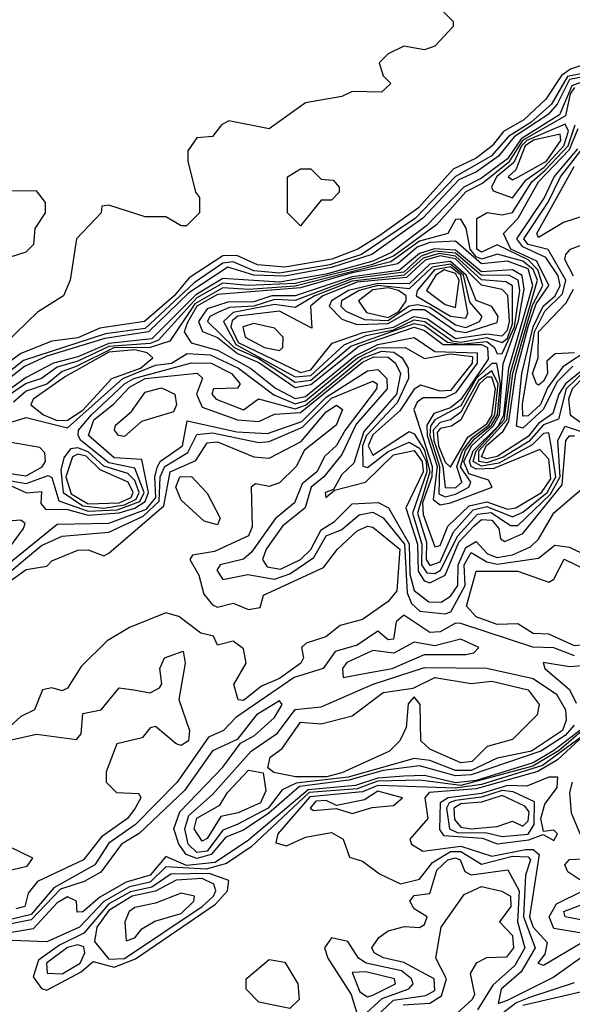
# Model space of a CAD drawing. Extents: x 2889633 to 3052318, y 540750 to 918690.
# Tile 18 of 256: x 3010503 to 3011570, y 557536 to 559438. Entities that reach past the tile are written whole.
import ezdxf

# ---------------------------------------------------------------- set-up
doc = ezdxf.new("R2010")
doc.units = 0

msp = doc.modelspace()

# ---------------------------------------------------------------- linework, layer by layer
at = {"layer": '0CON02XD'}
for points in [[(3011742.6, 559447.4), (3011685, 559402.9), (3011650.9, 559385), (3011625, 559341.9), (3011561.4, 559328.6), (3011530, 559275), (3011490.2, 559239.8), (3011447.1, 559212.9), (3011413.6, 559175), (3011345, 559135.4), (3011267.7, 559055), (3011163.1, 558985), (3011102, 558965), (3011005, 558948.6), (3010955, 558953), (3010915, 558970.3), (3010895, 558968.2), (3010840, 558930), (3010745, 558841.8), (3010668.7, 558831.3), (3010510.4, 558779.6), (3010393.2, 558686.8)], [(3011320, 559455), (3011340, 559435), (3011340, 559425), (3011305, 559387.5), (3011285, 559380), (3011245, 559387.5), (3011215, 559372.5), (3011197.5, 559355), (3011205, 559330), (3011220, 559315), (3011201.7, 559298.3), (3011145, 559300), (3011125, 559290), (3011055, 559277.5), (3010985, 559227.5), (3010907, 559243), (3010892.5, 559235), (3010875, 559212.5), (3010845, 559210), (3010827.5, 559185), (3010827.5, 559165), (3010842.5, 559105), (3010850, 559095), (3010850, 559065), (3010825, 559040), (3010815, 559040), (3010785, 559057.5), (3010745, 559057.5), (3010675, 559080), (3010661.7, 559078.3), (3010660, 559065), (3010612.5, 559015), (3010600, 558935), (3010587.5, 558905), (3010537, 558873), (3010475, 558813.3)], [(3011603.8, 559355), (3011567, 559343), (3011549.5, 559330.5), (3011519.2, 559285), (3011477.1, 559245), (3011437.5, 559222.5), (3011415.6, 559195), (3011385, 559170.6), (3011340.2, 559149.8), (3011273.1, 559075), (3011198.3, 559021.7), (3011155.8, 558995), (3011105.7, 558975.7), (3011015, 558960), (3010962.5, 558965), (3010922.5, 558982.5), (3010895, 558982.1), (3010830.5, 558939.5), (3010801.1, 558905), (3010743.8, 558855), (3010657.7, 558842.3), (3010615, 558823.8), (3010565, 558817.1), (3010505, 558793.5), (3010466.2, 558765)], [(3011595, 559328.8), (3011565, 559322.6), (3011541, 559275), (3011524, 559255), (3011458.1, 559211.9), (3011428, 559175), (3011385.4, 559144.6), (3011351.3, 559128.7), (3011281.6, 559055), (3011182.9, 558985), (3011105, 558959.4), (3011015, 558942.6), (3010955, 558944.5), (3010905, 558960.2), (3010829.5, 558910.5), (3010751.5, 558835), (3010667.5, 558822.5), (3010555, 558788), (3010511.8, 558768.2), (3010399.6, 558680.4)], [(3011585, 559316.4), (3011569.4, 559310.6), (3011545.7, 559254.3), (3011471.5, 559208.5), (3011445, 559169.8), (3011395, 559132.3), (3011361.1, 559115), (3011289.3, 559040.7), (3011221.1, 558988.9), (3011185, 558971.6), (3011095, 558946.4), (3011005, 558931.1), (3010895, 558938.4), (3010843.1, 558906.9), (3010758.3, 558821.7), (3010675, 558812.5), (3010615, 558787.1), (3010567.8, 558775), (3010515, 558747.1), (3010414.7, 558675)], [(3011575, 559307.5), (3011566.4, 559295), (3011557, 559253), (3011474.5, 559205), (3011447.4, 559162.6), (3011397.3, 559122.7), (3011365, 559105.9), (3011307.9, 559042.1), (3011225, 558981.2), (3011182.7, 558965), (3011035, 558928.7), (3010944.5, 558924.5), (3010895, 558929.3), (3010845, 558901), (3010770.8, 558819.2), (3010755, 558812.9), (3010675, 558807.2), (3010615, 558778.7), (3010575, 558767.1), (3010544.7, 558745.3), (3010515, 558735.3), (3010435, 558681.1)], [(3011595, 558760.4), (3011558.9, 558725), (3011543.8, 558666.2), (3011515, 558655.8), (3011486.4, 558623.6), (3011436.9, 558593.1), (3011405, 558582.3), (3011390, 558585), (3011390, 558605), (3011443.7, 558665), (3011455.7, 558755), (3011493.5, 558886.5), (3011513.6, 558925), (3011504, 558955), (3011485, 558974.4), (3011425, 559003.5), (3011395, 558989.5), (3011385.8, 558995), (3011386, 559054), (3011406, 559066), (3011435, 559061.2), (3011455, 559065.7), (3011492.5, 559125), (3011518, 559148), (3011562.7, 559195), (3011575.8, 559235)], [(3011455, 559094.3), (3011481.2, 559128.8), (3011516.4, 559153.6), (3011554.2, 559195), (3011563.2, 559223.2), (3011556.8, 559236.8), (3011482.7, 559205), (3011472, 559195), (3011457.8, 559162.2), (3011423.9, 559135), (3011414.2, 559115), (3011417.5, 559107.5), (3011455, 559094.3)], [(3011617.1, 558782.9), (3011557.2, 558735), (3011544.3, 558715), (3011532.7, 558677.3), (3011505, 558658.1), (3011485, 558633.2), (3011425, 558594.5), (3011405, 558589.8), (3011395, 558594), (3011404.2, 558615), (3011436.8, 558643.2), (3011448.1, 558661.9), (3011461.1, 558755), (3011485.1, 558844.9), (3011500.9, 558889.1), (3011525.3, 558925), (3011501.7, 558971.7), (3011451.6, 558995), (3011437.3, 559025), (3011465.9, 559055), (3011505.3, 559125), (3011565, 559187.7), (3011581.7, 559228.3)], [(3011455, 559128.8), (3011465, 559134.3), (3011520.7, 559165), (3011548.2, 559205), (3011547.3, 559217.3), (3011495.6, 559205.6), (3011479.4, 559195), (3011461.5, 559148.5), (3011446.7, 559135), (3011455, 559128.8)], [(3011571.3, 558768.7), (3011541.2, 558738.8), (3011514.1, 558685), (3011475, 558649.2), (3011462.7, 558652.7), (3011473, 558755), (3011494.6, 558845), (3011513.9, 558885), (3011537.1, 558905), (3011547.2, 558925), (3011543.2, 558943.2), (3011519.1, 558979.1), (3011475, 558999.8), (3011463.4, 559015), (3011516.3, 559093.7), (3011535.3, 559135), (3011580.9, 559189.1)], [(3011606.6, 558803.4), (3011552.4, 558767.6), (3011522.7, 558727.3), (3011509.3, 558695), (3011485, 558672.9), (3011475, 558672), (3011474.4, 558695.6), (3011497.7, 558835), (3011517.5, 558875), (3011551.6, 558908.4), (3011558, 558935), (3011524.1, 558994.1), (3011485, 559004.3), (3011476.9, 559015), (3011524, 559086), (3011547.5, 559135), (3011590.3, 559189.7)], [(3011045, 559040), (3011020, 559065), (3011020, 559135), (3011045, 559150), (3011065, 559150), (3011085, 559130), (3011108.3, 559128.3), (3011120, 559115), (3011120, 559105), (3011105, 559090), (3011085, 559090), (3011045, 559040)], [(3011595, 559060), (3011553.6, 559046.4), (3011505, 559017.5), (3011502, 559025), (3011573.9, 559155)], [(3010485, 558980), (3010515, 558990), (3010530, 559005), (3010532.5, 559035), (3010552.5, 559065), (3010552.5, 559085), (3010535, 559107.5), (3010483, 559107)], [(3010488.5, 558661.5), (3010515, 558669.5), (3010595, 558650), (3010702.2, 558745), (3010765, 558770.8), (3010796, 558775), (3010826.6, 558793.4), (3010870.6, 558790.6), (3010925.6, 558765), (3010993.6, 558713.6), (3011035, 558696.2), (3011055, 558701.9), (3011155.3, 558785), (3011195, 558804.1), (3011247.5, 558805), (3011285, 558783.8), (3011335, 558792.7), (3011377.4, 558787.4), (3011377.2, 558775), (3011335, 558721.8), (3011315, 558720.9), (3011278, 558732), (3011265, 558724.3), (3011237.4, 558682.6), (3011185, 558636.2), (3011176.2, 558615), (3011185, 558596.9), (3011255, 558642.9), (3011265, 558638.1), (3011285, 558606.5), (3011294.9, 558565), (3011271.4, 558485), (3011288.6, 558428.6), (3011288.2, 558395), (3011295, 558383.6), (3011315, 558390.9), (3011341.2, 558448.8), (3011379, 558491.1), (3011405, 558497.8), (3011455, 558477.7), (3011475, 558486.9), (3011521.7, 558525), (3011538.8, 558555), (3011529.6, 558615), (3011525, 558640), (3011515, 558638.6), (3011492.8, 558617.2), (3011428.2, 558581.8), (3011395, 558575.5), (3011379.1, 558585), (3011384.5, 558605.5), (3011439.1, 558665), (3011451.4, 558758.6), (3011503, 558935), (3011495, 558955.9), (3011475, 558971.8), (3011425, 558985.4), (3011395.4, 558975.4), (3011385, 558980.5), (3011373.4, 558995), (3011365.4, 559035.4), (3011355, 559053.3), (3011345, 559052.5), (3011330, 559025), (3011275, 559010.5), (3011219.6, 558970.4), (3011035, 558923.4), (3010945, 558917), (3010895, 558920), (3010840.9, 558889.1), (3010793, 558817), (3010755, 558805.2), (3010684.4, 558804.4), (3010611.9, 558768.2), (3010585, 558758.9), (3010555, 558734), (3010515, 558720.9), (3010490.5, 558699.5)], [(3011305, 558420), (3011315, 558422.5), (3011330, 558460), (3011370.9, 558499.1), (3011405, 558506.5), (3011445, 558492.7), (3011461.2, 558495), (3011510.7, 558525), (3011529, 558551), (3011525, 558589.2), (3011507.7, 558607.7), (3011418.7, 558571.3), (3011385, 558570), (3011375.2, 558575.2), (3011372, 558585), (3011378.8, 558605), (3011427.1, 558652.9), (3011438.2, 558675), (3011447.6, 558765), (3011494, 558925), (3011485, 558957.3), (3011445, 558972.1), (3011395, 558966.5), (3011345, 559010.7), (3011295, 559008), (3011270.9, 558999.1), (3011233.3, 558966.8), (3011145, 558949.5), (3011045, 558920), (3010885, 558907.4), (3010844.9, 558885.1), (3010827, 558853), (3010820.4, 558835), (3010834.1, 558814.1), (3010885, 558799.7), (3010948.5, 558765), (3010996.7, 558726.7), (3011035, 558706.3), (3011055, 558710.4), (3011150.9, 558789.1), (3011195, 558810.5), (3011265, 558824.5), (3011305, 558797), (3011386.8, 558795), (3011386.9, 558775), (3011345, 558717.7), (3011325, 558708), (3011282, 558708), (3011270.4, 558699.6), (3011264.4, 558685), (3011299.6, 558575), (3011298.8, 558555), (3011281.2, 558505), (3011282.1, 558482.1), (3011305, 558420)], [(3011572.7, 558942.7), (3011555.8, 558975), (3011558, 558985), (3011566.7, 558995), (3011608.8, 559011.2)], [(3011315, 558501.2), (3011335, 558504.6), (3011415.8, 558535), (3011408.7, 558548.7), (3011370.8, 558560.8), (3011360.8, 558585), (3011375.7, 558615), (3011417.3, 558652.7), (3011429.9, 558675), (3011436.7, 558773.3), (3011466.6, 558856.6), (3011477.7, 558917.7), (3011473.9, 558943.9), (3011454.8, 558955.2), (3011395, 558951.2), (3011345, 558993.3), (3011304.1, 558995.9), (3011275, 558986.6), (3011236.2, 558953.8), (3011145, 558941.7), (3011035, 558904.8), (3010990, 558905), (3010955, 558893.5), (3010905, 558892.6), (3010865, 558879.4), (3010848.2, 558855), (3010856, 558836), (3010885, 558824.1), (3010923.6, 558793.6), (3010965, 558776), (3011035, 558727.4), (3011065, 558733.6), (3011157.8, 558807.8), (3011265, 558844.3), (3011285, 558838.1), (3011320.8, 558810.8), (3011395, 558810.8), (3011406.6, 558805), (3011407.7, 558782.3), (3011355, 558704.7), (3011335, 558688.4), (3011302.6, 558677.5), (3011289.6, 558655), (3011289.9, 558635), (3011309.2, 558575), (3011301.5, 558511.5), (3011315, 558501.2)], [(3011035, 558737.7), (3011065, 558741.9), (3011142.5, 558807.5), (3011265, 558851.6), (3011285, 558847.3), (3011329.1, 558815), (3011355, 558811.4), (3011405, 558816.7), (3011420.4, 558805), (3011425, 558792.5), (3011435, 558793.3), (3011459, 558845), (3011469.1, 558915), (3011465.9, 558935), (3011447.5, 558945), (3011395, 558943.9), (3011345, 558987.3), (3011305, 558990.9), (3011278.2, 558981.8), (3011245, 558950.6), (3011145, 558937.7), (3011035, 558896.1), (3010995, 558897.6), (3010955, 558884.8), (3010907.8, 558882.3), (3010886.6, 558873.4), (3010870, 558865), (3010865.8, 558855), (3010917.4, 558805), (3010965, 558783.7), (3011035, 558737.7)], [(3011035, 558748.2), (3011065, 558750.7), (3011129.8, 558810.2), (3011171.9, 558828.1), (3011225, 558839.1), (3011265, 558858.5), (3011285.4, 558855.4), (3011338.2, 558818.2), (3011355, 558815.6), (3011404.5, 558824.5), (3011435, 558814.5), (3011445, 558823.1), (3011455, 558850.8), (3011455, 558924.2), (3011441.9, 558931.9), (3011395, 558935.6), (3011345, 558981.7), (3011313.2, 558986.8), (3011282.1, 558977.9), (3011245.3, 558944.6), (3011145, 558933.5), (3011073.1, 558905), (3011035, 558882.5), (3010995, 558888.2), (3010915, 558872.8), (3010896.4, 558855), (3010920.5, 558810.5), (3011035, 558748.2)], [(3011045, 558756.9), (3011065, 558761.6), (3011106.8, 558813.2), (3011166.3, 558833.7), (3011225, 558844.3), (3011265.2, 558865.2), (3011290.5, 558860.5), (3011345, 558822.1), (3011405, 558831.2), (3011435, 558827.8), (3011445, 558838.5), (3011449, 558855), (3011445.8, 558905.8), (3011435, 558917.3), (3011395, 558925.3), (3011345, 558976.4), (3011315, 558982.2), (3011286, 558974), (3011249.8, 558940.2), (3011155, 558931.4), (3011088.5, 558905), (3011064.5, 558885), (3011067.5, 558842.5), (3011005, 558875.4), (3010924.4, 558865.5), (3010913.5, 558856.5), (3010910.8, 558845), (3010925, 558814.5), (3011045, 558756.9)], [(3011365, 558834.2), (3011425, 558853.5), (3011427.1, 558865), (3011415, 558884.3), (3011385, 558895.6), (3011365.7, 558945), (3011335, 558971.2), (3011295, 558966.1), (3011255, 558927.8), (3011195, 558928.9), (3011138.2, 558915), (3011105.5, 558895), (3011100.9, 558885), (3011125, 558859.5), (3011155, 558849.7), (3011215, 558851.5), (3011261.5, 558878.5), (3011285, 558878.3), (3011345, 558837.1), (3011365, 558834.2)], [(3011365, 558843.8), (3011391.4, 558855), (3011396, 558865), (3011372.6, 558892.6), (3011360.3, 558945), (3011335, 558966.3), (3011299.5, 558960.5), (3011255, 558918.4), (3011195, 558924.6), (3011158.9, 558915), (3011124.5, 558895), (3011123.1, 558885), (3011132.9, 558875), (3011169.2, 558859.3), (3011215, 558857), (3011255, 558885.4), (3011271.6, 558888.4), (3011295, 558882.7), (3011345, 558849.1), (3011365, 558843.8)], [(3011365, 558861.4), (3011368.7, 558871.3), (3011354.8, 558945), (3011335, 558960.7), (3011304, 558955), (3011270.4, 558915), (3011268.6, 558905), (3011335, 558865.4), (3011365, 558861.4)], [(3011345, 558882.5), (3011352, 558935), (3011345, 558948), (3011322.9, 558955), (3011306.9, 558945), (3011288.9, 558915), (3011325, 558887.8), (3011345, 558882.5)], [(3011215, 558863), (3011235.3, 558874.7), (3011249.2, 558895), (3011249.4, 558905), (3011234.6, 558915), (3011215, 558920.2), (3011185, 558916.4), (3011157.1, 558895), (3011172.5, 558872.5), (3011215, 558863)], [(3011575, 558794.6), (3011537.3, 558792.7), (3011521.2, 558778.8), (3011522.5, 558755), (3011515, 558740), (3011505, 558732), (3011501.2, 558735), (3011493.8, 558755), (3011504.5, 558785), (3011505, 558835.5), (3011558.6, 558891.4), (3011572.5, 558917.5)], [(3011005, 558798.9), (3011011.1, 558805), (3011011.5, 558825), (3010995, 558842.5), (3010955, 558851.6), (3010934, 558845), (3010938.2, 558825), (3010975.6, 558805), (3011005, 558798.9)], [(3010475, 558549.1), (3010515, 558542.3), (3010557.8, 558557.8), (3010565, 558553.8), (3010578.6, 558508.6), (3010635, 558488.6), (3010691.1, 558491.1), (3010735, 558507.5), (3010743.3, 558525), (3010725, 558571.9), (3010675, 558582.3), (3010620.6, 558625), (3010615.5, 558635), (3010616.5, 558645), (3010641.3, 558675), (3010705.2, 558734.8), (3010723.5, 558745), (3010835, 558775.5), (3010872.5, 558775), (3010912, 558755), (3010928.8, 558735), (3010923.6, 558726.4), (3010877.5, 558725), (3010873.8, 558715), (3010882.5, 558705), (3010935, 558684.3), (3010964.1, 558705.9), (3011035, 558686.7), (3011055, 558693.6), (3011165, 558784.4), (3011202.4, 558797.6), (3011225.7, 558795.7), (3011241.9, 558785), (3011253.6, 558765), (3011253.9, 558745), (3011232.2, 558697.8), (3011172.9, 558635), (3011165.3, 558615), (3011165.8, 558575.8), (3011175, 558572.9), (3011215, 558604.1), (3011255, 558622.3), (3011275, 558610.7), (3011287.8, 558585), (3011289.1, 558565), (3011261.6, 558485), (3011279.6, 558425), (3011278.9, 558385), (3011289.4, 558369.4), (3011305, 558368.2), (3011315.6, 558374.4), (3011349.1, 558440.9), (3011387.1, 558482.9), (3011414, 558486), (3011451.1, 558461.1), (3011465, 558461.1), (3011528.3, 558521.8), (3011546.9, 558555), (3011542.7, 558625), (3011556.9, 558653.1), (3011599, 558639)], [(3010575, 558664.1), (3010595, 558664.6), (3010625, 558684.1), (3010680.5, 558745), (3010736.2, 558765), (3010760, 558785), (3010749.2, 558795), (3010725, 558800.7), (3010675, 558796.2), (3010591, 558748.9), (3010528.8, 558705), (3010524.4, 558694.4), (3010548.6, 558675), (3010575, 558664.1)], [(3010485, 558538), (3010516, 558524), (3010545, 558526.7), (3010543.3, 558503.3), (3010552.9, 558492.9), (3010595, 558492), (3010635, 558481.2), (3010695, 558485.7), (3010725, 558494.5), (3010745, 558507.7), (3010751.6, 558525), (3010738.5, 558588.5), (3010685, 558591.8), (3010635.6, 558635), (3010646.2, 558665), (3010684.3, 558695.7), (3010715, 558728.2), (3010744.9, 558745.2), (3010845.7, 558755.7), (3010856, 558746), (3010844.5, 558715), (3010855, 558690), (3010923.3, 558665), (3010965, 558662.1), (3010995, 558676.4), (3011045, 558679.6), (3011165, 558776.4), (3011186.7, 558786.8), (3011215, 558786.5), (3011229.1, 558775), (3011238.8, 558755), (3011230.8, 558715), (3011167.5, 558642.5), (3011148.2, 558581.8), (3011125, 558559.4), (3011109.3, 558530.7), (3011093.1, 558525), (3011094, 558515), (3011110.7, 558529.3), (3011170.8, 558545), (3011225, 558597.7), (3011265, 558606.1), (3011280.2, 558585), (3011282.6, 558565), (3011248.9, 558495), (3011271.3, 558425), (3011272.5, 558372.5), (3011284.3, 558354.3), (3011295, 558350.4), (3011324.7, 558365.2), (3011351.5, 558428.5), (3011380.3, 558459.6), (3011395, 558472.5), (3011415, 558471.1), (3011428.5, 558455), (3011431.4, 558435), (3011440, 558430), (3011475, 558445.5), (3011550.7, 558539.3), (3011557.8, 558625), (3011565, 558634.3), (3011575, 558634.5)], [(3010455, 558366.2), (3010575, 558463.3), (3010675, 558465.7), (3010747.6, 558492.4), (3010766, 558515), (3010763.8, 558555), (3010768.7, 558575), (3010775, 558585.5), (3010817.3, 558615), (3010826.4, 558663.6), (3010922.3, 558642.3), (3010981.5, 558638.5), (3011047.8, 558662.2), (3011095, 558708.9), (3011151.8, 558745), (3011175, 558759.6), (3011195, 558762.2), (3011211.8, 558745), (3011212.5, 558725), (3011153, 558657), (3011125, 558598.1), (3011090.5, 558555), (3011066.2, 558535), (3011054.5, 558495), (3011010.4, 558459.6), (3010978.9, 558415), (3010971.9, 558395), (3010981.2, 558381.2), (3011006.7, 558376.7), (3011045.5, 558395), (3011065.2, 558414.8), (3011085, 558452.7), (3011111.2, 558468.8), (3011145, 558502.9), (3011195.5, 558505.5), (3011215.3, 558495.3), (3011255.4, 558425.4), (3011256.7, 558366.7), (3011265.2, 558335.2), (3011293.3, 558313.3), (3011317, 558313), (3011335, 558324.4), (3011349.2, 558345), (3011350, 558385), (3011365, 558418.8), (3011385, 558430), (3011406.3, 558406.4), (3011425, 558399.1), (3011455, 558404.1), (3011490, 558420), (3011505.4, 558434.6), (3011535, 558485.7), (3011592.5, 558535)], [(3011325, 558516.2), (3011345, 558521.6), (3011370.6, 558535), (3011374.5, 558545), (3011354.6, 558574.6), (3011364.2, 558605.8), (3011381.5, 558628.5), (3011414.6, 558655), (3011425.7, 558675), (3011431.5, 558735), (3011424.4, 558774.4), (3011415, 558773.8), (3011384.8, 558745), (3011355, 558692.3), (3011305, 558665.4), (3011296.7, 558653.3), (3011295.2, 558634.8), (3011313.9, 558575), (3011312.4, 558522.5), (3011325, 558516.2)], [(3011345, 558534.1), (3011357.1, 558545), (3011347.6, 558575), (3011358.6, 558605), (3011378, 558632), (3011408.9, 558655), (3011420.8, 558675), (3011426.9, 558735), (3011415, 558760), (3011388.9, 558741.1), (3011355, 558680), (3011335, 558665.3), (3011315, 558660), (3011301.6, 558645), (3011302.8, 558625), (3011320.5, 558575), (3011324.7, 558534.7), (3011345, 558534.1)], [(3010455, 558347.5), (3010545, 558422.5), (3010585, 558440.6), (3010675, 558448.1), (3010741.2, 558478.8), (3010772, 558508), (3010774.2, 558555), (3010783.1, 558575), (3010827.7, 558602.3), (3010845, 558636.9), (3010875, 558640.4), (3010965, 558621.5), (3010985, 558623.3), (3011049.1, 558650.9), (3011105, 558706.8), (3011185, 558740), (3011193.3, 558735), (3011192, 558725), (3011131.8, 558645), (3011115, 558615.8), (3011092.5, 558595), (3011077.1, 558565), (3011048.2, 558541.8), (3011034, 558505), (3010996.4, 558473.6), (3010950.7, 558409.3), (3010935, 558396.2), (3010890, 558385), (3010883.8, 558375), (3010895, 558356.7), (3010943.8, 558366.2), (3010995, 558357.3), (3011025, 558367.5), (3011071.1, 558398.9), (3011095, 558441.1), (3011125, 558453.1), (3011158.5, 558481.5), (3011185, 558486.5), (3011205, 558476), (3011246.2, 558425), (3011251.2, 558331.2), (3011260, 558310), (3011275.7, 558295.7), (3011325, 558290), (3011335.9, 558294.1), (3011363.3, 558345), (3011361.3, 558385), (3011375, 558408.9), (3011405, 558390.8), (3011425, 558386.6), (3011505, 558398), (3011536.8, 558423.2), (3011565, 558419.4), (3011595, 558404.2)], [(3011335, 558573.8), (3011368.4, 558631.6), (3011405, 558657.8), (3011415, 558673.4), (3011421.8, 558725), (3011415, 558747.8), (3011405, 558747.8), (3011391.4, 558735), (3011355, 558665.4), (3011336.9, 558653.1), (3011315, 558648.6), (3011309.1, 558640.9), (3011312.2, 558615), (3011325, 558583.3), (3011335, 558573.8)], [(3011595, 558751.2), (3011570.3, 558725), (3011563.4, 558705), (3011566.4, 558675), (3011615, 558640)], [(3010705, 558632.9), (3010693.8, 558635), (3010686.2, 558645), (3010688, 558655), (3010718.9, 558681.1), (3010745, 558718.9), (3010776.9, 558726.8), (3010802.5, 558715), (3010805.8, 558694.2), (3010799.7, 558680.4), (3010737.9, 558662.1), (3010705, 558632.9)], [(3010485.7, 558355), (3010515, 558375.8), (3010555, 558382.5), (3010565, 558392.5), (3010615, 558413.3), (3010635, 558413.8), (3010665, 558402.5), (3010675, 558407.5), (3010781.1, 558498.9), (3010793.6, 558565), (3010843.3, 558586.7), (3010865, 558620.8), (3010885, 558622.9), (3010955, 558593.8), (3010985, 558591.2), (3011046.7, 558623.3), (3011095, 558680.8), (3011115, 558693.3), (3011126.2, 558685), (3011114, 558655), (3011053.3, 558606.7), (3011036.7, 558575), (3011005, 558543.3), (3010985, 558536.7), (3010958.3, 558541.7), (3010950, 558535), (3010951.7, 558458.3), (3010945, 558441.2), (3010879.3, 558410.7), (3010836.4, 558403.6), (3010831.2, 558395), (3010848.8, 558365), (3010858.3, 558328.3), (3010875, 558307.5), (3010885, 558303.3), (3010915, 558311.2), (3010945, 558298.8), (3010967.5, 558302.5), (3010973.9, 558326.1), (3011090, 558380), (3011116.7, 558415), (3011155, 558450.8), (3011175, 558460), (3011185, 558458), (3011237.5, 558415), (3011231.4, 558335), (3011215, 558314.2), (3011165, 558279.2), (3011122, 558268), (3011094.2, 558245.8), (3011056.2, 558233.8), (3011047.5, 558225), (3011051.2, 558205), (3011046.2, 558195), (3011005, 558165.5), (3010969.7, 558150.3), (3010935, 558122.9), (3010925, 558124), (3010916.4, 558153.6), (3010940, 558195), (3010935, 558222.5), (3010915, 558237.5), (3010885, 558230), (3010877, 558247), (3010853, 558253), (3010810, 558285), (3010785, 558292.5), (3010715, 558263.8), (3010671.9, 558238.1), (3010621.2, 558188.8), (3010595, 558146.7), (3010585, 558141.2), (3010565, 558147.5), (3010546.7, 558143.3), (3010531.2, 558105), (3010505, 558092), (3010459.2, 558050.8)], [(3010475, 558563.1), (3010515, 558556.8), (3010545.9, 558574.1), (3010552.5, 558585), (3010551.5, 558601.5), (3010541.5, 558611.5), (3010482.2, 558622.2)], [(3010665, 558494.5), (3010705, 558500.7), (3010727.9, 558512.1), (3010733.6, 558525), (3010725, 558547.8), (3010711.6, 558561.6), (3010665.6, 558575.6), (3010635, 558603.2), (3010615, 558611.3), (3010600.9, 558609.1), (3010588.3, 558591.7), (3010582.1, 558567.9), (3010586.7, 558525), (3010625, 558498.9), (3010665, 558494.5)], [(3010635, 558502.7), (3010695, 558504.8), (3010718.2, 558515), (3010722, 558525), (3010712.1, 558545), (3010658.3, 558568.3), (3010631.1, 558595), (3010615, 558598.8), (3010605, 558593.8), (3010591.6, 558555), (3010602.5, 558522.5), (3010635, 558502.7)], [(3010885, 558462.5), (3010859.3, 558469.3), (3010815, 558510), (3010804.4, 558535), (3010812, 558555), (3010835, 558556), (3010865, 558523.3), (3010890, 558475), (3010885, 558462.5)], [(3010473.6, 558405), (3010510, 558455), (3010513.3, 558465), (3010505, 558471.2), (3010461.7, 558468.3)], [(3011575, 558228.5), (3011525, 558250.8), (3011495, 558252), (3011465, 558271.2), (3011425, 558269.4), (3011384.6, 558284.6), (3011365.8, 558305), (3011385, 558372.5), (3011465, 558372.5), (3011525, 558351.2), (3011535, 558357.5), (3011555, 558395.8), (3011605, 558371.2), (3011628.3, 558368.3), (3011632.5, 558355), (3011622.5, 558335), (3011633, 558313), (3011634.2, 558265), (3011630, 558245), (3011615, 558233.3), (3011575, 558228.5)], [(3011575, 558209.1), (3011534.5, 558224.5), (3011494.3, 558225.7), (3011355, 558271.4), (3011345, 558272), (3011315, 558255.7), (3011295, 558254.5), (3011245, 558287.5), (3011230, 558275), (3011225, 558241.2), (3011215, 558240), (3011195, 558256.7), (3011155, 558230), (3011112.2, 558217.8), (3011088.8, 558185), (3011032.8, 558167.2), (3010920.3, 558089.7), (3010896.7, 558065), (3010867.8, 558052.2), (3010806.9, 557965), (3010726.5, 557883.5), (3010675, 557846.9), (3010648.1, 557805), (3010568.9, 557761.1), (3010525, 557709.6), (3010485, 557699.7)], [(3011127.5, 558167.5), (3011165, 558174.2), (3011222.5, 558185), (3011285, 558212), (3011365, 558212), (3011380, 558215), (3011390, 558225), (3011355, 558241.2), (3011305, 558228.8), (3011265, 558235.8), (3011225.9, 558214.1), (3011185, 558219.2), (3011135, 558196), (3011126.7, 558185), (3011127.5, 558167.5)], [(3010483.8, 558046.2), (3010535, 558058), (3010612.5, 558047.5), (3010621.7, 558058.3), (3010625, 558097.5), (3010660, 558105), (3010695, 558147.5), (3010723.3, 558143.3), (3010755, 558137.5), (3010773, 558147), (3010777.5, 558155), (3010773.3, 558185), (3010782.5, 558205), (3010818.3, 558218.3), (3010822.5, 558195), (3010810, 558125), (3010830.8, 558065), (3010828.8, 558045), (3010815, 558036.2), (3010805, 558038.8), (3010765, 558072.5), (3010755, 558070), (3010739.5, 558050.5), (3010690.7, 558039.3), (3010670, 557985), (3010670, 557965), (3010690, 557945), (3010733, 557943), (3010736.7, 557935), (3010725.8, 557915), (3010711.2, 557895), (3010660.8, 557859.2), (3010626.2, 557815), (3010537, 557773), (3010519.3, 557750.7), (3010512.5, 557725), (3010495, 557720)], [(3010845, 557828.8), (3010828.5, 557845), (3010821.5, 557875), (3010829.6, 557900.4), (3010875, 557941.4), (3010950, 558025), (3011000.6, 558059.4), (3011035, 558105.5), (3011085, 558110.8), (3011185.4, 558154.6), (3011285, 558186.5), (3011405.5, 558185.5), (3011495, 558165.5), (3011540, 558135), (3011557.1, 558105), (3011558.6, 558085), (3011551.4, 558065), (3011491.4, 558025), (3011425, 558011.2), (3011375, 557987.8), (3011345, 557987.5), (3011295, 558006.9), (3011265, 558010.5), (3011137.5, 557975), (3011036.9, 557963.1), (3011010, 557950), (3010982.7, 557915), (3010923.2, 557883.2), (3010895, 557872.5), (3010865, 557832), (3010845, 557828.8)], [(3011633.2, 558193.2), (3011565, 558188.1), (3011514, 558196), (3011517.5, 558185), (3011565, 558144), (3011577.7, 558117.7)], [(3011095.4, 557975.4), (3011035.6, 557975.5), (3010993.6, 557983.6), (3010982.5, 557992.5), (3010986.4, 558013.6), (3011010, 558030), (3011045, 558081.2), (3011085, 558077.5), (3011145, 558093.3), (3011205, 558138.1), (3011263.3, 558146.7), (3011305, 558167.1), (3011375, 558155.8), (3011415, 558160), (3011485, 558143.3), (3011506.7, 558115), (3011502.5, 558095), (3011455, 558047.5), (3011405.8, 558034.2), (3011376.7, 558005), (3011355, 558002.2), (3011295, 558028.8), (3011277.5, 558045), (3011276.7, 558115), (3011265, 558130), (3011253.6, 558116.4), (3011249.3, 558070.7), (3011237.5, 558045), (3011217.5, 558025), (3011125, 557982.9), (3011095.4, 557975.4)], [(3011573.9, 558075), (3011556.8, 558055), (3011509.6, 558025), (3011375, 557979), (3011345, 557977.1), (3011275, 557996.6), (3011205, 557987.8), (3011138.7, 557968.7), (3011043.2, 557956.8), (3010983.9, 557905), (3010935, 557872.2), (3010901.2, 557858.8), (3010872.9, 557825), (3010845, 557817.3), (3010824.5, 557825), (3010810.4, 557845), (3010800.6, 557875), (3010812.1, 557907.9), (3010895, 557994), (3010929.3, 558040.7), (3010956.7, 558055), (3010995, 558090), (3011010, 558115), (3011005, 558122.5), (3010960, 558095), (3010922.7, 558047.3), (3010875, 558025.8), (3010821.1, 557948.9), (3010733.9, 557866.1), (3010699.2, 557845), (3010659.2, 557790.8), (3010627.1, 557772.9), (3010581.5, 557758.5), (3010525, 557698.9), (3010467.1, 557687.1)], [(3011615, 558086.7), (3011545, 558026.1), (3011494.2, 557995.8), (3011355, 557958.8), (3011275, 557968.9), (3011195, 557966.7), (3011178.9, 557961.1), (3011155, 557952.2), (3011062.3, 557945), (3010950, 557840), (3010902.2, 557807.8), (3010862.8, 557797.2), (3010785, 557801.2), (3010755, 557771.8), (3010715, 557762.6), (3010665, 557734.2), (3010618.6, 557685), (3010555, 557656.2), (3010405, 557662.5)], [(3011625, 558079.5), (3011512.7, 557997.3), (3011395, 557960.3), (3011345, 557953.4), (3011195, 557958.9), (3011165, 557946.5), (3011063.2, 557936.8), (3011001.2, 557865), (3010997.5, 557847.5), (3011018.3, 557841.7), (3011055, 557858.8), (3011105, 557867.5), (3011127.5, 557855), (3011140, 557820), (3011165, 557812.5), (3011197.8, 557787.8), (3011238.3, 557768.3), (3011275, 557777.5), (3011300.4, 557809.6), (3011335, 557830.8), (3011355, 557830.9), (3011395, 557806.4), (3011455, 557822.3), (3011485, 557820.6), (3011490, 557815), (3011480, 557785), (3011476.3, 557705), (3011498.5, 557645), (3011471.4, 557598.6), (3011432.7, 557565), (3011427.5, 557537.5)], [(3011584.8, 558065), (3011535, 558025.9), (3011495, 558002.6), (3011385, 557968.5), (3011345, 557963.8), (3011285, 557978), (3011245, 557976.4), (3011195, 557972.7), (3011151.6, 557958.4), (3011059.9, 557950.1), (3010945, 557853.1), (3010880.5, 557809.5), (3010825, 557803.7), (3010785, 557821.1), (3010754.8, 557785.2), (3010708.5, 557771.5), (3010657.6, 557742.5), (3010625, 557714.2), (3010613.6, 557713.6), (3010612.5, 557735), (3010595, 557743.5), (3010575, 557732.1), (3010528.5, 557681.4), (3010448.1, 557668)], [(3011585, 558048), (3011542, 558008), (3011504.1, 557985.9), (3011385, 557952.4), (3011294, 557945), (3011285.5, 557935), (3011291.2, 557895), (3011256.7, 557855), (3011260, 557845), (3011281.4, 557831.4), (3011355, 557841.4), (3011415, 557822), (3011480, 557835), (3011495, 557834.6), (3011506.2, 557825), (3011487.5, 557705), (3011495, 557684.5), (3011522, 557655), (3011517.5, 557632.5), (3011504, 557615), (3011515, 557611.2)], [(3010855, 557851.2), (3010840, 557875), (3010845, 557895.6), (3010889.7, 557920.4), (3010904.3, 557945), (3010945, 557988), (3010973, 557983), (3010978.3, 557948.3), (3010968, 557925), (3010925, 557905.8), (3010891.2, 557898.8), (3010865, 557856), (3010855, 557851.2)], [(3011425, 557846.1), (3011486.3, 557853.7), (3011514.2, 557864.2), (3011535, 557852.5), (3011542, 557865), (3011535, 557872), (3011515, 557870), (3011509.7, 557895), (3011517.2, 557922.8), (3011541.2, 557955), (3011542.5, 557975), (3011525, 557974.5), (3011482.8, 557957.2), (3011445, 557958.4), (3011395, 557942.8), (3011330.8, 557935), (3011315.4, 557925), (3011313.8, 557873.8), (3011321.9, 557861.9), (3011397, 557857), (3011425, 557846.1)], [(3011602.5, 557825), (3011569.1, 557905), (3011565.4, 557945), (3011570.9, 557965)], [(3011145, 557904.2), (3011183.8, 557916.2), (3011225, 557920), (3011242.5, 557935), (3011195, 557947.5), (3011168.8, 557931.2), (3011115, 557920), (3011095, 557929.5), (3011075, 557928.5), (3011064.2, 557915), (3011070.3, 557910.4), (3011114.1, 557914.1), (3011145, 557904.2)], [(3011435, 557860), (3011485, 557864.7), (3011496.8, 557883.2), (3011497.1, 557927.1), (3011456.2, 557946.2), (3011435, 557948.9), (3011395, 557935.9), (3011345, 557929.8), (3011332.7, 557925), (3011327.3, 557915), (3011333.5, 557875), (3011348, 557868), (3011405, 557867.2), (3011435, 557860)], [(3011375, 557874.8), (3011425, 557879.5), (3011455, 557889.4), (3011475, 557880), (3011485, 557890), (3011487.4, 557907.4), (3011478.7, 557918.7), (3011435, 557939.5), (3011395, 557926.2), (3011355, 557923.3), (3011341.5, 557915), (3011342.7, 557892.7), (3011355, 557877.9), (3011375, 557874.8)], [(3010385, 557750), (3010405, 557753.3), (3010475, 557793.3), (3010517, 557803), (3010528.3, 557818.3), (3010455, 557853.8), (3010443.9, 557856.1), (3010421.7, 557848.3), (3010386.7, 557805), (3010372.5, 557765), (3010385, 557750)], [(3011179.2, 557500.7), (3011225, 557543.8), (3011287.4, 557552.6), (3011305, 557562.5), (3011303.8, 557585), (3011245, 557616.7), (3011205.8, 557625.8), (3011187.5, 557635), (3011183.3, 557645), (3011196.7, 557665), (3011215, 557677.5), (3011246, 557686), (3011275, 557684), (3011285, 557690), (3011290, 557705), (3011265, 557720), (3011256.7, 557735), (3011265, 557745.8), (3011295, 557750), (3011308.9, 557795), (3011330, 557815), (3011345, 557819.1), (3011354, 557815), (3011362.7, 557792.7), (3011375, 557785.8), (3011445.9, 557795.9), (3011467.7, 557755), (3011464.4, 557695), (3011478.9, 557645), (3011459.2, 557610.8), (3011417, 557573), (3011387.5, 557525)], [(3011585, 557776.2), (3011561.7, 557791.7), (3011556.2, 557805), (3011565, 557815.8), (3011593, 557817)], [(3010555, 557563.3), (3010621.8, 557598.2), (3010645, 557618.6), (3010685, 557607.8), (3010726.3, 557623.7), (3010880.9, 557729.1), (3010904.3, 557755), (3010906.7, 557775), (3010868.6, 557788.6), (3010795, 557787.5), (3010758, 557762), (3010716.9, 557753.1), (3010675, 557729.7), (3010626.9, 557673), (3010579.8, 557650.2), (3010539.2, 557620.8), (3010528.8, 557588.8), (3010545, 557566.2), (3010555, 557563.3)], [(3010675, 557623.1), (3010705, 557624.2), (3010855.5, 557724.5), (3010877.1, 557745), (3010881.8, 557755), (3010877.8, 557767.8), (3010855, 557779.1), (3010805, 557775.4), (3010765, 557754.3), (3010720, 557745), (3010675, 557716.8), (3010651.8, 557685), (3010647, 557657), (3010675, 557623.1)], [(3010708.3, 557658.3), (3010725, 557664.3), (3010738.5, 557681.5), (3010763.6, 557696.4), (3010815, 557711.1), (3010838.9, 557735), (3010840.6, 557745), (3010815, 557750.3), (3010765, 557730.9), (3010725, 557723.1), (3010714.5, 557715), (3010705.8, 557695), (3010708.3, 557658.3)], [(3011243.8, 557535), (3011295, 557538.2), (3011318, 557552), (3011327.3, 557585), (3011306.7, 557625), (3011316.9, 557685), (3011361.8, 557748.2), (3011395, 557763.1), (3011434.5, 557754.5), (3011450.8, 557745), (3011451.9, 557725), (3011430, 557695), (3011455, 557668.8), (3011456.7, 557645), (3011443, 557627), (3011404.5, 557625.5), (3011384.6, 557615.4), (3011373.3, 557595), (3011381.4, 557555), (3011377.1, 557545), (3011332.9, 557505)], [(3011585, 557673.8), (3011535, 557682.5), (3011525.6, 557705), (3011540.2, 557729.8), (3011590.8, 557755)], [(3011606.7, 557695), (3011556.7, 557705), (3011554, 557715), (3011619.5, 557740.5)], [(3011165, 557512.5), (3011202.8, 557547.2), (3011254.6, 557565.4), (3011262.9, 557575), (3011260, 557585), (3011240.7, 557600.7), (3011172, 557615), (3011157.1, 557625), (3011136.8, 557656.8), (3011105, 557664.2), (3011091.9, 557645), (3011097.8, 557625), (3011143.5, 557555), (3011155, 557516.7), (3011165, 557512.5)], [(3011515, 557611.2), (3011588.9, 557655)], [(3010585, 557594.6), (3010619.5, 557615), (3010628.9, 557635), (3010626.8, 557646.8), (3010615, 557650.5), (3010595, 557645.4), (3010554.7, 557615.3), (3010555.6, 557595.6), (3010585, 557594.6)], [(3011025, 557527.5), (3010965, 557540), (3010940, 557565), (3010940, 557585), (3010985, 557622.5), (3011015, 557617.5), (3011040, 557575), (3011042.5, 557545), (3011025, 557527.5)], [(3011427.5, 557537.5), (3011445, 557543.5), (3011532.6, 557587.4), (3011595, 557631.9)], [(3011175, 557550), (3011185, 557553.5), (3011228.8, 557575), (3011226.7, 557585), (3011171.5, 557598.5), (3011145, 557597.5), (3011159.8, 557559.8), (3011175, 557550)], [(3011425, 557511.2), (3011461.4, 557538.6), (3011490.2, 557550.2), (3011575, 557578)], [(3011475, 557534.2), (3011605.5, 557564.5)]]:
    msp.add_lwpolyline(points, dxfattribs=at)

doc.saveas('drawing.dxf')
